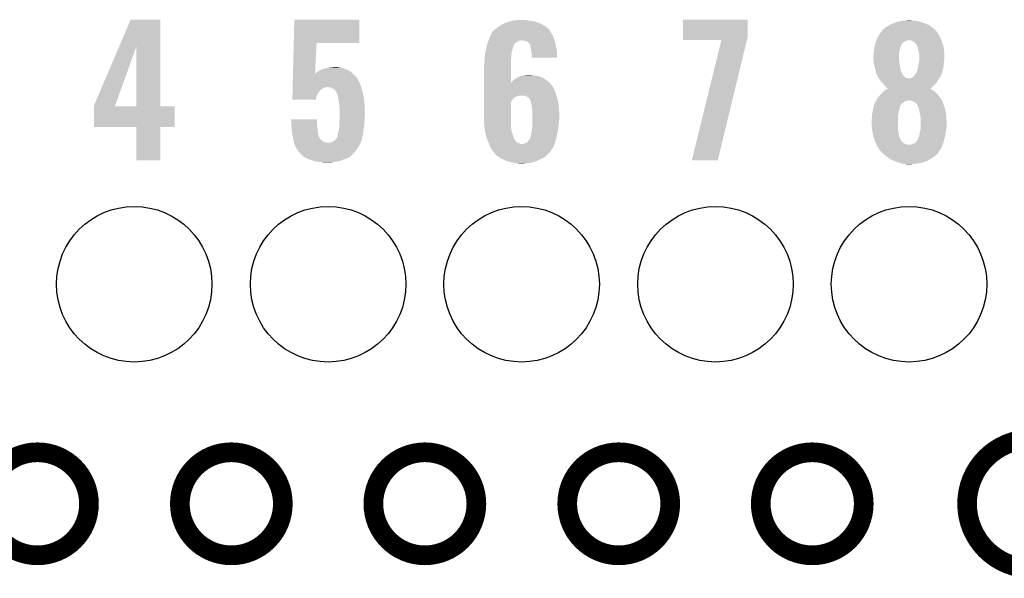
# Model space of a CAD drawing. Extents: x -1.3 to 24.2, y -3.9 to 39.2.
# Tile 45 of 53: x 9.8 to 17.4, y 24.3 to 28.6. Entities that reach past the tile are written whole.
import ezdxf

# ---------------------------------------------------------------- set-up
doc = ezdxf.new("R2010")
doc.units = 0
doc.layers.get('0').update_dxf_attribs({"linetype": 'CONTINUOUS'})
for name, color, linetype in [('SMART_DOF_6_CLICK_V100_GKO', 5, 'CONTINUOUS'), ('SMART_DOF_6_CLICK_V100_GTO', 14, 'CONTINUOUS'), ('SMART_DOF_6_CLICK_V100_GTS', 12, 'CONTINUOUS')]:
    doc.layers.add(name, color=color, linetype=linetype)

# ---------------------------------------------------------------- blocks, each defined once
blk = doc.blocks.new('ROUND_38')
blk.add_circle((0, 0), 0.602)

msp = doc.modelspace()

# ---------------------------------------------------------------- linework, layer by layer
at = {"layer": 'SMART_DOF_6_CLICK_V100_GKO', "const_width": 0.1524}
msp.add_lwpolyline([(17.59204, 25.39492, 1), (17.59204, 24.39416)], format="xyb", dxfattribs=at)
for points in [[(9.49452, 24.89454, 1), (10.29208, 24.89454, 1)], [(10.99566, 24.89454, 1), (11.79322, 24.89454, 1)], [(12.49426, 24.89454, 1), (13.29182, 24.89454, 1)], [(13.9954, 24.89454, 1), (14.79296, 24.89454, 1)], [(15.494, 24.89454, 1), (16.29156, 24.89454, 1)]]:
    msp.add_lwpolyline(points, format="xyb", close=True, dxfattribs=at)
at = {"layer": 'SMART_DOF_6_CLICK_V100_GTO'}
for points in [[(10.524498, 28.4301), (10.614666, 28.641016), (10.845808, 28.4301), (10.8458, 28.641016)], [(10.614666, 28.641016), (10.614678, 28.64104), (10.8458, 28.641016), (10.614678, 28.64104)], [(11.877702, 28.4607), (11.882142, 28.641016), (12.385016, 28.4607), (12.38504, 28.641016)], [(11.882142, 28.641016), (11.882144, 28.64104), (12.38504, 28.641016), (11.882144, 28.64104)], [(13.467082, 28.590242), (13.471432, 28.59278), (13.82578, 28.590242), (13.822676, 28.59278)], [(13.471432, 28.59278), (13.497562, 28.60802), (13.822676, 28.59278), (13.79438, 28.60802)], [(13.497562, 28.60802), (13.503488, 28.61056), (13.79438, 28.60802), (13.789662, 28.61056)], [(13.503488, 28.61056), (13.51534, 28.61564), (13.789662, 28.61056), (13.776452, 28.61564)], [(13.51534, 28.61564), (13.535652, 28.623258), (13.776452, 28.61564), (13.756642, 28.623258)], [(13.535652, 28.623258), (13.535658, 28.62326), (13.756642, 28.623258), (13.756634, 28.62326)], [(13.535658, 28.62326), (13.56106, 28.63088), (13.756634, 28.62326), (13.72108, 28.63088)], [(13.56106, 28.63088), (13.583922, 28.63596), (13.72108, 28.63088), (13.68806, 28.63596)], [(13.583922, 28.63596), (13.611858, 28.6385), (13.68806, 28.63596), (13.66266, 28.6385)], [(14.892022, 28.506418), (14.892042, 28.641016), (15.3924, 28.506418), (15.3924, 28.641016)], [(14.892042, 28.641016), (14.892044, 28.64104), (15.3924, 28.641016), (14.892044, 28.64104)], [(16.471052, 28.5877), (16.492222, 28.6004), (16.8148, 28.5877), (16.79303, 28.6004)], [(16.492222, 28.6004), (16.503396, 28.60548), (16.79303, 28.6004), (16.784322, 28.60548)], [(16.503396, 28.60548), (16.52016, 28.6131), (16.784322, 28.60548), (16.762986, 28.6131)], [(16.52016, 28.6131), (16.534384, 28.61818), (16.762986, 28.6131), (16.74876, 28.61818)], [(16.534384, 28.61818), (16.555722, 28.6258), (16.74876, 28.61818), (16.725898, 28.6258)], [(16.555722, 28.6258), (16.569256, 28.628338), (16.725898, 28.6258), (16.718282, 28.628338)], [(16.569256, 28.628338), (16.59636, 28.63342), (16.718282, 28.628338), (16.687802, 28.63342)], [(16.59636, 28.63342), (16.64458, 28.635958), (16.664944, 28.63342), (16.657322, 28.635958)], [(16.64458, 28.635958), (16.644618, 28.63596), (16.657322, 28.635958), (16.644618, 28.63596)], [(13.39342, 28.50134), (13.40231, 28.519122), (13.889568, 28.50134), (13.88364, 28.519122)], [(13.40231, 28.519122), (13.412468, 28.53944), (13.88364, 28.519122), (13.87094, 28.53944)], [(13.412468, 28.53944), (13.41374, 28.541984), (13.87094, 28.53944), (13.869488, 28.541984)], [(13.41374, 28.541984), (13.413746, 28.544526), (13.869488, 28.541984), (13.868034, 28.544526)], [(13.413746, 28.544526), (13.426438, 28.557218), (13.868034, 28.544526), (13.860782, 28.557218)], [(13.426438, 28.557218), (13.42644, 28.55722), (13.860782, 28.557218), (13.860782, 28.55722)], [(13.42644, 28.55722), (13.438288, 28.567378), (13.860782, 28.55722), (13.85316, 28.567378)], [(13.438288, 28.567378), (13.441256, 28.569922), (13.85316, 28.567378), (13.850618, 28.569922)], [(13.441256, 28.569922), (13.444218, 28.57246), (13.850618, 28.569922), (13.847516, 28.57246)], [(13.444218, 28.57246), (13.467082, 28.590242), (13.847516, 28.57246), (13.82578, 28.590242)], [(16.40195, 28.50896), (16.416018, 28.531818), (16.88084, 28.50896), (16.868144, 28.531818)], [(16.416018, 28.53182), (16.429352, 28.5496), (16.868142, 28.53182), (16.85544, 28.5496)], [(16.416018, 28.531818), (16.416018, 28.53182), (16.868144, 28.531818), (16.868142, 28.53182)], [(16.429352, 28.5496), (16.43507, 28.557222), (16.85544, 28.5496), (16.847822, 28.557222)], [(16.43507, 28.557222), (16.438874, 28.562296), (16.847822, 28.557222), (16.845282, 28.562296)], [(16.438874, 28.562296), (16.43888, 28.562302), (16.845282, 28.562296), (16.845276, 28.562302)], [(16.43888, 28.562302), (16.441424, 28.567378), (16.845276, 28.562302), (16.839186, 28.567378)], [(16.441424, 28.567378), (16.45158, 28.575), (16.839186, 28.567378), (16.83004, 28.575)], [(16.45158, 28.575), (16.466818, 28.58516), (16.83004, 28.575), (16.817848, 28.58516)], [(16.466818, 28.58516), (16.471052, 28.5877), (16.817848, 28.58516), (16.8148, 28.5877)], [(11.871884, 28.224486), (11.8777, 28.460678), (12.042166, 28.224486), (12.054838, 28.460678)], [(11.8777, 28.460678), (11.877702, 28.4607), (12.054838, 28.460678), (12.385016, 28.4607)], [(13.37183, 28.4353), (13.37818, 28.45816), (13.57884, 28.4353), (13.590274, 28.45816)], [(13.37818, 28.45816), (13.379074, 28.460694), (13.590274, 28.45816), (13.591542, 28.460694)], [(13.379074, 28.460694), (13.382662, 28.47086), (13.591542, 28.460694), (13.609322, 28.47086)], [(13.382662, 28.47086), (13.38535, 28.478478), (13.609322, 28.47086), (13.624558, 28.478478)], [(13.38535, 28.478478), (13.386248, 28.48102), (13.624558, 28.478478), (13.637258, 28.48102)], [(13.386248, 28.48102), (13.388936, 28.48864), (13.896146, 28.48102), (13.8938, 28.48864)], [(13.388936, 28.48864), (13.39342, 28.50134), (13.8938, 28.48864), (13.889568, 28.50134)], [(13.66266, 28.47848), (13.644878, 28.48102), (13.896928, 28.47848), (13.896146, 28.48102)], [(13.675358, 28.47594), (13.66266, 28.47848), (13.897708, 28.47594), (13.896928, 28.47848)], [(13.685518, 28.47086), (13.675358, 28.47594), (13.899272, 28.47086), (13.897708, 28.47594)], [(13.700756, 28.460698), (13.685518, 28.47086), (13.902398, 28.460698), (13.899272, 28.47086)], [(13.703298, 28.455624), (13.700756, 28.460698), (13.90396, 28.455624), (13.902398, 28.460698)], [(13.703302, 28.45562), (13.703298, 28.455624), (13.90396, 28.45562), (13.90396, 28.455624)], [(13.705834, 28.453086), (13.703302, 28.45562), (13.904558, 28.453086), (13.90396, 28.45562)], [(13.70584, 28.450544), (13.705834, 28.453086), (13.905156, 28.450544), (13.904558, 28.453086)], [(13.710918, 28.437842), (13.70584, 28.450544), (13.908144, 28.437842), (13.905156, 28.450544)], [(14.89202, 28.483584), (14.892022, 28.506418), (15.386858, 28.483584), (15.3924, 28.506418)], [(15.18917, 28.48356), (14.89202, 28.483584), (15.386852, 28.48356), (15.386858, 28.483584)], [(14.960606, 27.553948), (15.18917, 28.48356), (15.161246, 27.553948), (15.386852, 28.48356)], [(16.37538, 28.43022), (16.377726, 28.440384), (16.57604, 28.43022), (16.58112, 28.440384)], [(16.377726, 28.440384), (16.378898, 28.445464), (16.58112, 28.440384), (16.581124, 28.445464)], [(16.378898, 28.445464), (16.381828, 28.45816), (16.581124, 28.445464), (16.59128, 28.45816)], [(16.381828, 28.45816), (16.383002, 28.46324), (16.59128, 28.45816), (16.59636, 28.46324)], [(16.383002, 28.46324), (16.384816, 28.468322), (16.59636, 28.46324), (16.601444, 28.468322)], [(16.384816, 28.468322), (16.38663, 28.473402), (16.601444, 28.468322), (16.611602, 28.473402)], [(16.38663, 28.473402), (16.388444, 28.478482), (16.611602, 28.473402), (16.619222, 28.478482)], [(16.388444, 28.478482), (16.38935, 28.48102), (16.619222, 28.478482), (16.629382, 28.48102)], [(16.38935, 28.48102), (16.3957, 28.498802), (16.89354, 28.48102), (16.885458, 28.498802)], [(16.3957, 28.498802), (16.40195, 28.50896), (16.885458, 28.498802), (16.88084, 28.50896)], [(16.657324, 28.481018), (16.64462, 28.48102), (16.89354, 28.481018), (16.89354, 28.48102)], [(16.670022, 28.475938), (16.657324, 28.481018), (16.895234, 28.475938), (16.89354, 28.481018)], [(16.685262, 28.465778), (16.670022, 28.475938), (16.89862, 28.465778), (16.895234, 28.475938)], [(16.69542, 28.45308), (16.685262, 28.465778), (16.902854, 28.45308), (16.89862, 28.465778)], [(16.7005, 28.447994), (16.69542, 28.45308), (16.904548, 28.447994), (16.902854, 28.45308)], [(16.700502, 28.445456), (16.7005, 28.447994), (16.905394, 28.445456), (16.904548, 28.447994)], [(16.702026, 28.442918), (16.700502, 28.445456), (16.90624, 28.442918), (16.905394, 28.445456)], [(16.70812, 28.432758), (16.702026, 28.442918), (16.908274, 28.432758), (16.90624, 28.442918)], [(10.330182, 27.975564), (10.524498, 28.4301), (10.494564, 27.975564), (10.657802, 28.4301)], [(10.657818, 27.97048), (10.657802, 28.4301), (10.845824, 27.97048), (10.845808, 28.4301)], [(13.357224, 28.3591), (13.35786, 28.369262), (13.5636, 28.3591), (13.5636, 28.369262)], [(13.35786, 28.369262), (13.358754, 28.374338), (13.5636, 28.369262), (13.5636, 28.374338)], [(13.358754, 28.374338), (13.360548, 28.384498), (13.5636, 28.374338), (13.56614, 28.384498)], [(13.360548, 28.384498), (13.36234, 28.394656), (13.56614, 28.384498), (13.56614, 28.394656)], [(13.36234, 28.394656), (13.36503, 28.4099), (13.56614, 28.394656), (13.571218, 28.4099)], [(13.36503, 28.4099), (13.36548, 28.41244), (13.571218, 28.4099), (13.571726, 28.41244)], [(13.36548, 28.41244), (13.3683, 28.422598), (13.571726, 28.41244), (13.57376, 28.422598)], [(13.3683, 28.422598), (13.37183, 28.4353), (13.57376, 28.422598), (13.57884, 28.4353)], [(13.71346, 28.4226), (13.710918, 28.437842), (13.91173, 28.4226), (13.908144, 28.437842)], [(13.714912, 28.41244), (13.71346, 28.4226), (13.91412, 28.41244), (13.91173, 28.4226)], [(13.71854, 28.38704), (13.714912, 28.41244), (13.915458, 28.38704), (13.91412, 28.41244)], [(13.72108, 28.371802), (13.71854, 28.38704), (13.91626, 28.371802), (13.915458, 28.38704)], [(13.72108, 28.364182), (13.72108, 28.371802), (13.91666, 28.364182), (13.91626, 28.371802)], [(13.72108, 28.346424), (13.72108, 28.364182), (13.916636, 28.346424), (13.91666, 28.364182)], [(16.36522, 28.366722), (16.367124, 28.374338), (16.56334, 28.366722), (16.56334, 28.374338)], [(16.36522, 28.354018), (16.36522, 28.366722), (16.56334, 28.354018), (16.56334, 28.366722)], [(16.367124, 28.374338), (16.36776, 28.376882), (16.56334, 28.374338), (16.563702, 28.376882)], [(16.36776, 28.376882), (16.369452, 28.39212), (16.563702, 28.376882), (16.56588, 28.39212)], [(16.369452, 28.39212), (16.3703, 28.39974), (16.56588, 28.39212), (16.56715, 28.39974)], [(16.3703, 28.39974), (16.37157, 28.407362), (16.56715, 28.39974), (16.568422, 28.407362)], [(16.37157, 28.407362), (16.37538, 28.43022), (16.568422, 28.407362), (16.57604, 28.43022)], [(16.71066, 28.41752), (16.70812, 28.432758), (16.91132, 28.41752), (16.908274, 28.432758)], [(16.713836, 28.40482), (16.71066, 28.41752), (16.91386, 28.40482), (16.91132, 28.41752)], [(16.71828, 28.38704), (16.713836, 28.40482), (16.914796, 28.38704), (16.91386, 28.40482)], [(16.72082, 28.374338), (16.71828, 28.38704), (16.915466, 28.374338), (16.914796, 28.38704)], [(16.72082, 28.356562), (16.72082, 28.374338), (16.9164, 28.356562), (16.915466, 28.374338)], [(13.35024, 28.282902), (13.35278, 28.295602), (13.561074, 28.282902), (13.561072, 28.295602)], [(13.35278, 28.31084), (13.35532, 28.32862), (13.561068, 28.31084), (13.561064, 28.32862)], [(13.35278, 28.295602), (13.35278, 28.31084), (13.561072, 28.295602), (13.561068, 28.31084)], [(13.35532, 28.32862), (13.356112, 28.341318), (13.561064, 28.32862), (13.56106, 28.341318)], [(13.356112, 28.341318), (13.357224, 28.3591), (13.56106, 28.341318), (13.5636, 28.3591)], [(13.916636, 28.3464), (13.72108, 28.346424), (13.916636, 28.3464), (13.916636, 28.346424)], [(16.366394, 28.338782), (16.36522, 28.354018), (16.56334, 28.338782), (16.56334, 28.354018)], [(16.367174, 28.32862), (16.366394, 28.338782), (16.56588, 28.32862), (16.56334, 28.338782)], [(16.36776, 28.321), (16.367174, 28.32862), (16.566574, 28.321), (16.56588, 28.32862)], [(16.369608, 28.300678), (16.36776, 28.321), (16.56842, 28.300678), (16.566574, 28.321)], [(16.3703, 28.293062), (16.369608, 28.300678), (16.56969, 28.293062), (16.56842, 28.300678)], [(16.377158, 28.2702), (16.3703, 28.293062), (16.5735, 28.2702), (16.56969, 28.293062)], [(16.713764, 28.280356), (16.71574, 28.29814), (16.91132, 28.280356), (16.91132, 28.29814)], [(16.71574, 28.29814), (16.716754, 28.303218), (16.91132, 28.29814), (16.91132, 28.303218)], [(16.716754, 28.303218), (16.72082, 28.323538), (16.91132, 28.303218), (16.913576, 28.323538)], [(16.72082, 28.341318), (16.72082, 28.356562), (16.9164, 28.341318), (16.9164, 28.356562)], [(16.72082, 28.326082), (16.72082, 28.341318), (16.91386, 28.326082), (16.9164, 28.341318)], [(16.72082, 28.323538), (16.72082, 28.326082), (16.913576, 28.323538), (16.91386, 28.326082)], [(11.871258, 28.19908), (11.871884, 28.22448), (12.35964, 28.19908), (12.33424, 28.22448)], [(11.871884, 28.22448), (11.871884, 28.224486), (12.042166, 28.22448), (12.044686, 28.224486)], [(12.042166, 28.22448), (12.042166, 28.224486), (12.33424, 28.22448), (12.334234, 28.224486)], [(12.044686, 28.224486), (12.054844, 28.234642), (12.334234, 28.224486), (12.324078, 28.234642)], [(12.054844, 28.234642), (12.059912, 28.237178), (12.324078, 28.234642), (12.321542, 28.237178)], [(12.059912, 28.237178), (12.064998, 28.239722), (12.321542, 28.237178), (12.317304, 28.239722)], [(12.064998, 28.239722), (12.07516, 28.24734), (12.317304, 28.239722), (12.304608, 28.24734)], [(12.07516, 28.24734), (12.0904, 28.25242), (12.304608, 28.24734), (12.296142, 28.25242)], [(12.0904, 28.25242), (12.105642, 28.26004), (12.296142, 28.25242), (12.27519, 28.26004)], [(12.105642, 28.26004), (12.113264, 28.26258), (12.27519, 28.26004), (12.268206, 28.26258)], [(12.113264, 28.26258), (12.120884, 28.262582), (12.268206, 28.26258), (12.2682, 28.262582)], [(12.120884, 28.262582), (12.133582, 28.26766), (12.2682, 28.262582), (12.251272, 28.26766)], [(12.133582, 28.26766), (12.14882, 28.2702), (12.251272, 28.26766), (12.242802, 28.2702)], [(12.14882, 28.2702), (12.1666, 28.27274), (12.242802, 28.2702), (12.222482, 28.27274)], [(12.1666, 28.27274), (12.204668, 28.275278), (12.222482, 28.27274), (12.214862, 28.275278)], [(12.204668, 28.275278), (12.204698, 28.27528), (12.214862, 28.275278), (12.204698, 28.27528)], [(13.35024, 28.153398), (13.35024, 28.282902), (13.561102, 28.153398), (13.561074, 28.282902)], [(13.655038, 28.20924), (13.670278, 28.21178), (13.743938, 28.20924), (13.723622, 28.21178)], [(13.670278, 28.21178), (13.703298, 28.21432), (13.723622, 28.21178), (13.713462, 28.21432)], [(16.37792, 28.267658), (16.377158, 28.2702), (16.574136, 28.267658), (16.5735, 28.2702)], [(16.384906, 28.239724), (16.37792, 28.267658), (16.581118, 28.239724), (16.574136, 28.267658)], [(16.38808, 28.227022), (16.384906, 28.239724), (16.588046, 28.227022), (16.581118, 28.239724)], [(16.39316, 28.21432), (16.38808, 28.227022), (16.594974, 28.21432), (16.588046, 28.227022)], [(16.394008, 28.211782), (16.39316, 28.21432), (16.596358, 28.211782), (16.594974, 28.21432)], [(16.3957, 28.206704), (16.394008, 28.211782), (16.601436, 28.206704), (16.596358, 28.211782)], [(16.682716, 28.206698), (16.687802, 28.21432), (16.887332, 28.206698), (16.891566, 28.21432)], [(16.687802, 28.21432), (16.695418, 28.227016), (16.891566, 28.21432), (16.898618, 28.227016)], [(16.695418, 28.227016), (16.70304, 28.239718), (16.898618, 28.227016), (16.900928, 28.239718)], [(16.70304, 28.239718), (16.708118, 28.25496), (16.900928, 28.239718), (16.9037, 28.25496)], [(16.708118, 28.25496), (16.70812, 28.254962), (16.9037, 28.25496), (16.9037, 28.254962)], [(16.70812, 28.254962), (16.7132, 28.27528), (16.9037, 28.254962), (16.909796, 28.27528)], [(16.7132, 28.27528), (16.713764, 28.280356), (16.909796, 28.27528), (16.91132, 28.280356)], [(11.869318, 28.12034), (11.870006, 28.148278), (12.399434, 28.12034), (12.39012, 28.148278)], [(11.870006, 28.148278), (11.870444, 28.16606), (12.39012, 28.148278), (12.37996, 28.16606)], [(11.870444, 28.16606), (11.870758, 28.178756), (12.37996, 28.16606), (12.372342, 28.178756)], [(11.870758, 28.178756), (11.870882, 28.183836), (12.372342, 28.178756), (12.37234, 28.183836)], [(11.870882, 28.183836), (11.871258, 28.19908), (12.37234, 28.183836), (12.35964, 28.19908)], [(13.35024, 28.130496), (13.35024, 28.153398), (13.878562, 28.130496), (13.857952, 28.153398)], [(13.561102, 28.153398), (13.5636, 28.1559), (13.857952, 28.153398), (13.8557, 28.1559)], [(13.5636, 28.1559), (13.563602, 28.155902), (13.8557, 28.1559), (13.855698, 28.155902)], [(13.563602, 28.155902), (13.573762, 28.168602), (13.855698, 28.155902), (13.840174, 28.168602)], [(13.573762, 28.168602), (13.58595, 28.17876), (13.840174, 28.168602), (13.827756, 28.17876)], [(13.58595, 28.17876), (13.589002, 28.181302), (13.827756, 28.17876), (13.823098, 28.181302)], [(13.589002, 28.181302), (13.610168, 28.194), (13.823098, 28.181302), (13.799822, 28.194)], [(13.610168, 28.194), (13.614402, 28.19654), (13.799822, 28.194), (13.792836, 28.19654)], [(13.614402, 28.19654), (13.616944, 28.196542), (13.792836, 28.19654), (13.79283, 28.196542)], [(13.616944, 28.196542), (13.622022, 28.199082), (13.79283, 28.196542), (13.785844, 28.199082)], [(13.622022, 28.199082), (13.629634, 28.204158), (13.785844, 28.199082), (13.77188, 28.204158)], [(13.629634, 28.204158), (13.62964, 28.204162), (13.77188, 28.204158), (13.77186, 28.204162)], [(13.62964, 28.204162), (13.6398, 28.2067), (13.77186, 28.204162), (13.757904, 28.2067)], [(13.6398, 28.2067), (13.655038, 28.20924), (13.757904, 28.2067), (13.743938, 28.20924)], [(16.398238, 28.204162), (16.3957, 28.206704), (16.603978, 28.204162), (16.601436, 28.206704)], [(16.406176, 28.191464), (16.398238, 28.204162), (16.616676, 28.191464), (16.603978, 28.204162)], [(16.407766, 28.18892), (16.406176, 28.191464), (16.62938, 28.18892), (16.616676, 28.191464)], [(16.409354, 28.18638), (16.407766, 28.18892), (16.644618, 28.18638), (16.62938, 28.18892)], [(16.410942, 28.183838), (16.409354, 28.18638), (16.87322, 28.183838), (16.875126, 28.18638)], [(16.420468, 28.168598), (16.410942, 28.183838), (16.865598, 28.168598), (16.87322, 28.183838)], [(16.42364, 28.163522), (16.420468, 28.168598), (16.862214, 28.163522), (16.865598, 28.168598)], [(16.433804, 28.153358), (16.42364, 28.163522), (16.855438, 28.153358), (16.862214, 28.163522)], [(16.438882, 28.148278), (16.433804, 28.153358), (16.850358, 28.148278), (16.855438, 28.153358)], [(16.45158, 28.13304), (16.438882, 28.148278), (16.83512, 28.13304), (16.850358, 28.148278)], [(16.647158, 28.18638), (16.657318, 28.188918), (16.875126, 28.18638), (16.877028, 28.188918)], [(16.657318, 28.188918), (16.667476, 28.193998), (16.877028, 28.188918), (16.880838, 28.193998)], [(16.667476, 28.193998), (16.667478, 28.194), (16.880838, 28.193998), (16.88084, 28.194)], [(16.667478, 28.194), (16.676614, 28.201614), (16.88084, 28.194), (16.885916, 28.201614)], [(16.676614, 28.201614), (16.679662, 28.204154), (16.885916, 28.201614), (16.88592, 28.204154)], [(16.679662, 28.204154), (16.682716, 28.206698), (16.88592, 28.204154), (16.887332, 28.206698)], [(11.867692, 28.0543), (11.868318, 28.079698), (12.05484, 28.0543), (12.070078, 28.079698)], [(11.868318, 28.079698), (11.868756, 28.097478), (12.070078, 28.079698), (12.085318, 28.097478)], [(11.868756, 28.097478), (11.869006, 28.107638), (12.085318, 28.097478), (12.100558, 28.107638)], [(11.869006, 28.107638), (11.869194, 28.115258), (12.100558, 28.107638), (12.115798, 28.115258)], [(11.869194, 28.115258), (11.869256, 28.1178), (12.115798, 28.115258), (12.128498, 28.1178)], [(11.869256, 28.1178), (11.869318, 28.120338), (12.128498, 28.1178), (12.136118, 28.120338)], [(11.869318, 28.120338), (11.869318, 28.12034), (12.136118, 28.120338), (12.138658, 28.12034)], [(12.156436, 28.1178), (12.138658, 28.12034), (12.40028, 28.1178), (12.399434, 28.12034)], [(12.17422, 28.11018), (12.156436, 28.1178), (12.402626, 28.11018), (12.40028, 28.1178)], [(12.186922, 28.1051), (12.17422, 28.11018), (12.404188, 28.1051), (12.402626, 28.11018)], [(12.197076, 28.097482), (12.186922, 28.1051), (12.406532, 28.097482), (12.404188, 28.1051)], [(12.2047, 28.08478), (12.197076, 28.097482), (12.41044, 28.08478), (12.406532, 28.097482)], [(12.2047, 28.084778), (12.2047, 28.08478), (12.410442, 28.084778), (12.41044, 28.08478)], [(12.20724, 28.079702), (12.2047, 28.084778), (12.41157, 28.079702), (12.410442, 28.084778)], [(12.212318, 28.072084), (12.20724, 28.079702), (12.413262, 28.072084), (12.41157, 28.079702)], [(12.219938, 28.049222), (12.212318, 28.072084), (12.418342, 28.049222), (12.413262, 28.072084)], [(13.35024, 28.125422), (13.35024, 28.130496), (13.881102, 28.125422), (13.878562, 28.130496)], [(13.35024, 28.115262), (13.35024, 28.125422), (13.88872, 28.115262), (13.881102, 28.125422)], [(13.35024, 28.09494), (13.35024, 28.115262), (13.89634, 28.09494), (13.88872, 28.115262)], [(13.35024, 28.069542), (13.35024, 28.09494), (13.9065, 28.069542), (13.89634, 28.09494)], [(13.35024, 28.0543), (13.35024, 28.069542), (13.91158, 28.0543), (13.9065, 28.069542)], [(16.4084, 28.04922), (16.428718, 28.069538), (16.87322, 28.04922), (16.857982, 28.069538)], [(16.428718, 28.069538), (16.45412, 28.09494), (16.857982, 28.069538), (16.827496, 28.09494)], [(16.461738, 28.12288), (16.45158, 28.13304), (16.82496, 28.12288), (16.83512, 28.13304)], [(16.45412, 28.09494), (16.454124, 28.094942), (16.827496, 28.09494), (16.827494, 28.094942)], [(16.454124, 28.094942), (16.46425, 28.10002), (16.827494, 28.094942), (16.817342, 28.10002)], [(16.46936, 28.112724), (16.461738, 28.12288), (16.813136, 28.112724), (16.82496, 28.12288)], [(16.46425, 28.10002), (16.474382, 28.1051), (16.817342, 28.10002), (16.80972, 28.1051)], [(16.476976, 28.11018), (16.46936, 28.112724), (16.810176, 28.11018), (16.813136, 28.112724)], [(16.474382, 28.1051), (16.479408, 28.10762), (16.80972, 28.1051), (16.807196, 28.10762)], [(16.479496, 28.107664), (16.476976, 28.11018), (16.807246, 28.107664), (16.810176, 28.11018)], [(16.479408, 28.10762), (16.479496, 28.107664), (16.807196, 28.10762), (16.807246, 28.107664)], [(11.86688, 28.021304), (11.867316, 28.039058), (12.047206, 28.021304), (12.0523, 28.039058)], [(12.0472, 28.02128), (11.86688, 28.021304), (12.0472, 28.02128), (12.047206, 28.021304)], [(11.867316, 28.039058), (11.867692, 28.0543), (12.0523, 28.039058), (12.05484, 28.0543)], [(12.22107, 28.039058), (12.219938, 28.049222), (12.4206, 28.039058), (12.418342, 28.049222)], [(12.22248, 28.026362), (12.22107, 28.039058), (12.42187, 28.026362), (12.4206, 28.039058)], [(12.22756, 28.0035), (12.22248, 28.026362), (12.424156, 28.0035), (12.42187, 28.026362)], [(12.229084, 27.98826), (12.22756, 28.0035), (12.42568, 27.98826), (12.424156, 28.0035)], [(12.2301, 27.9781), (12.229084, 27.98826), (12.426142, 27.9781), (12.42568, 27.98826)], [(13.35024, 28.04922), (13.35024, 28.0543), (13.61186, 28.04922), (13.627104, 28.0543)], [(13.35024, 28.0416), (13.35024, 28.04922), (13.59154, 28.0416), (13.61186, 28.04922)], [(13.35024, 28.039062), (13.35024, 28.0416), (13.586468, 28.039062), (13.59154, 28.0416)], [(13.35024, 28.028902), (13.35024, 28.039062), (13.57884, 28.028902), (13.586468, 28.039062)], [(13.35024, 28.01874), (13.35024, 28.028902), (13.568682, 28.01874), (13.57884, 28.028902)], [(13.35024, 28.003504), (13.35024, 28.01874), (13.561062, 28.003504), (13.568682, 28.01874)], [(13.35024, 27.87904), (13.35024, 28.003504), (13.56106, 27.87904), (13.561062, 28.003504)], [(13.667742, 28.051758), (13.657578, 28.0543), (13.912428, 28.051758), (13.91158, 28.0543)], [(13.68552, 28.044138), (13.667742, 28.051758), (13.914966, 28.044138), (13.912428, 28.051758)], [(13.692296, 28.03906), (13.68552, 28.044138), (13.916658, 28.03906), (13.914966, 28.044138)], [(13.695684, 28.03652), (13.692296, 28.03906), (13.917294, 28.03652), (13.916658, 28.03906)], [(13.700758, 28.033966), (13.695684, 28.03652), (13.917932, 28.033966), (13.917294, 28.03652)], [(13.700762, 28.031436), (13.700758, 28.033966), (13.918566, 28.031436), (13.917932, 28.033966)], [(13.710922, 28.013656), (13.700762, 28.031436), (13.92301, 28.013656), (13.918566, 28.031436)], [(13.71431, 27.998418), (13.710922, 28.013656), (13.92682, 27.998418), (13.92301, 28.013656)], [(13.716002, 27.9908), (13.71431, 27.998418), (13.927668, 27.9908), (13.92682, 27.998418)], [(13.71854, 27.98318), (13.716002, 27.9908), (13.928514, 27.98318), (13.927668, 27.9908)], [(13.72108, 27.978096), (13.71854, 27.98318), (13.92908, 27.978096), (13.928514, 27.98318)], [(16.368684, 27.967944), (16.37284, 27.983182), (16.570962, 27.967944), (16.57967, 27.983182)], [(16.37284, 27.983182), (16.373854, 27.98572), (16.57967, 27.983182), (16.581122, 27.98572)], [(16.373854, 27.98572), (16.377922, 27.995882), (16.581122, 27.98572), (16.591282, 27.995882)], [(16.377922, 27.995882), (16.38097, 28.0035), (16.591282, 27.995882), (16.60398, 28.0035)], [(16.38097, 28.0035), (16.383004, 28.008578), (16.60398, 28.0035), (16.61075, 28.008578)], [(16.383004, 28.008578), (16.38554, 28.01112), (16.61075, 28.008578), (16.614138, 28.01112)], [(16.38554, 28.011122), (16.387234, 28.013662), (16.614142, 28.011122), (16.62684, 28.013662)], [(16.38554, 28.01112), (16.38554, 28.011122), (16.614138, 28.01112), (16.614142, 28.011122)], [(16.387234, 28.013662), (16.388926, 28.0162), (16.62684, 28.013662), (16.634464, 28.0162)], [(16.388926, 28.0162), (16.39062, 28.018738), (16.896082, 28.0162), (16.894814, 28.018738)], [(16.39062, 28.018738), (16.395698, 28.031436), (16.894814, 28.018738), (16.888462, 28.031436)], [(16.395698, 28.031436), (16.395702, 28.031442), (16.888462, 28.031436), (16.888458, 28.031442)], [(16.395702, 28.031442), (16.405862, 28.046682), (16.888458, 28.031442), (16.875396, 28.046682)], [(16.405862, 28.046682), (16.4084, 28.04922), (16.875396, 28.046682), (16.87322, 28.04922)], [(16.659862, 28.013658), (16.644618, 28.0162), (16.897354, 28.013658), (16.896082, 28.0162)], [(16.675102, 28.00858), (16.659862, 28.013658), (16.899894, 28.00858), (16.897354, 28.013658)], [(16.679332, 28.006042), (16.675102, 28.00858), (16.901162, 28.006042), (16.899894, 28.00858)], [(16.683578, 28.003494), (16.679332, 28.006042), (16.903702, 28.003494), (16.901162, 28.006042)], [(16.6878, 28.00096), (16.683578, 28.003494), (16.904336, 28.00096), (16.903702, 28.003494)], [(16.697958, 27.993342), (16.6878, 28.00096), (16.90624, 27.993342), (16.904336, 28.00096)], [(16.697962, 27.993338), (16.697958, 27.993342), (16.906242, 27.993338), (16.90624, 27.993342)], [(16.70558, 27.983178), (16.697962, 27.993338), (16.909628, 27.983178), (16.906242, 27.993338)], [(16.707276, 27.978102), (16.70558, 27.983178), (16.91132, 27.978102), (16.909628, 27.983178)], [(10.33018, 27.970508), (10.330182, 27.975564), (10.49275, 27.970508), (10.494564, 27.975564)], [(10.33018, 27.97048), (10.33018, 27.970508), (10.657818, 27.97048), (10.49275, 27.970508)], [(10.33018, 27.970456), (10.33018, 27.97048), (10.95502, 27.970456), (10.845824, 27.97048)], [(10.33018, 27.810484), (10.33018, 27.970456), (10.954996, 27.810484), (10.95502, 27.970456)], [(12.23264, 27.95778), (12.2301, 27.9781), (12.427066, 27.95778), (12.426142, 27.9781)], [(12.23264, 27.93238), (12.23264, 27.95778), (12.42822, 27.93238), (12.427066, 27.95778)], [(12.23264, 27.90952), (12.23264, 27.93238), (12.42822, 27.90952), (12.42822, 27.93238)], [(12.23264, 27.886658), (12.23264, 27.90952), (12.42568, 27.886658), (12.42822, 27.90952)], [(13.72108, 27.970478), (13.72108, 27.978096), (13.929926, 27.970478), (13.92908, 27.978096)], [(13.72362, 27.955238), (13.72108, 27.970478), (13.931618, 27.955238), (13.929926, 27.970478)], [(13.72362, 27.9527), (13.72362, 27.955238), (13.9319, 27.9527), (13.931618, 27.955238)], [(13.72362, 27.94), (13.72362, 27.9527), (13.932536, 27.94), (13.9319, 27.9527)], [(13.72616, 27.904442), (13.72362, 27.94), (13.934314, 27.904442), (13.932536, 27.94)], [(16.35506, 27.904442), (16.357882, 27.91714), (16.557976, 27.904442), (16.5608, 27.91714)], [(16.357882, 27.91714), (16.36014, 27.9273), (16.5608, 27.91714), (16.562252, 27.9273)], [(16.36014, 27.9273), (16.361524, 27.934922), (16.562252, 27.9273), (16.563342, 27.934922)], [(16.361524, 27.934922), (16.363834, 27.947624), (16.563342, 27.934922), (16.56842, 27.947624)], [(16.363834, 27.947624), (16.36522, 27.95524), (16.56842, 27.947624), (16.56842, 27.95524)], [(16.36522, 27.95524), (16.366606, 27.960324), (16.56842, 27.95524), (16.568422, 27.960324)], [(16.366606, 27.960324), (16.36799, 27.965404), (16.568422, 27.960324), (16.57096, 27.965404)], [(16.36799, 27.965404), (16.368684, 27.967944), (16.57096, 27.965404), (16.570962, 27.967944)], [(16.708124, 27.975558), (16.707276, 27.978102), (16.912412, 27.975558), (16.91132, 27.978102)], [(16.7132, 27.970474), (16.708124, 27.975558), (16.91459, 27.970474), (16.912412, 27.975558)], [(16.713202, 27.967936), (16.7132, 27.970474), (16.915676, 27.967936), (16.91459, 27.970474)], [(16.71606, 27.960318), (16.713202, 27.967936), (16.91894, 27.960318), (16.915676, 27.967936)], [(16.72082, 27.947618), (16.71606, 27.960318), (16.921482, 27.947618), (16.91894, 27.960318)], [(16.722408, 27.93492), (16.72082, 27.947618), (16.92402, 27.93492), (16.921482, 27.947618)], [(16.72336, 27.9273), (16.722408, 27.93492), (16.925406, 27.9273), (16.92402, 27.93492)], [(16.72844, 27.90698), (16.72336, 27.9273), (16.9291, 27.90698), (16.925406, 27.9273)], [(16.72844, 27.906978), (16.72844, 27.90698), (16.929102, 27.906978), (16.9291, 27.90698)], [(16.73098, 27.88666), (16.72844, 27.906978), (16.930664, 27.88666), (16.929102, 27.906978)], [(11.856744, 27.868856), (11.856742, 27.868876), (12.05738, 27.868856), (11.856742, 27.868876)], [(11.858788, 27.83586), (11.856744, 27.868856), (12.05738, 27.83586), (12.05738, 27.868856)], [(11.85926, 27.82824), (11.858788, 27.83586), (12.058334, 27.82824), (12.05738, 27.83586)], [(12.2301, 27.84094), (12.231792, 27.85618), (12.424506, 27.84094), (12.42568, 27.85618)], [(12.2301, 27.82316), (12.2301, 27.84094), (12.42314, 27.82316), (12.424506, 27.84094)], [(12.231792, 27.85618), (12.23264, 27.863802), (12.42568, 27.85618), (12.42568, 27.863802)], [(12.23264, 27.863802), (12.23264, 27.886658), (12.42568, 27.863802), (12.42568, 27.886658)], [(13.35278, 27.82316), (13.35024, 27.87904), (13.56106, 27.82316), (13.56106, 27.87904)], [(13.72362, 27.8003), (13.72616, 27.83078), (13.92682, 27.8003), (13.928852, 27.83078)], [(13.72616, 27.9019), (13.72616, 27.904442), (13.93444, 27.9019), (13.934314, 27.904442)], [(13.72616, 27.871418), (13.72616, 27.9019), (13.93444, 27.871418), (13.93444, 27.9019)], [(13.72616, 27.85618), (13.72616, 27.871418), (13.9319, 27.85618), (13.93444, 27.871418)], [(13.72616, 27.8384), (13.72616, 27.85618), (13.92936, 27.8384), (13.9319, 27.85618)], [(13.72616, 27.83078), (13.72616, 27.8384), (13.928852, 27.83078), (13.92936, 27.8384)], [(16.35252, 27.8638), (16.35506, 27.881582), (16.55572, 27.8638), (16.55572, 27.881582)], [(16.35252, 27.84856), (16.35252, 27.8638), (16.55572, 27.84856), (16.55572, 27.8638)], [(16.35483, 27.797762), (16.35252, 27.84856), (16.55572, 27.797762), (16.55572, 27.84856)], [(16.35506, 27.894282), (16.35506, 27.904442), (16.55572, 27.894282), (16.557976, 27.904442)], [(16.35506, 27.881582), (16.35506, 27.894282), (16.55572, 27.881582), (16.55572, 27.894282)], [(16.73352, 27.868878), (16.73098, 27.88666), (16.932032, 27.868878), (16.930664, 27.88666)], [(16.73352, 27.840942), (16.73352, 27.868878), (16.93418, 27.840942), (16.932032, 27.868878)], [(16.73352, 27.81554), (16.73352, 27.840942), (16.93418, 27.81554), (16.93418, 27.840942)], [(10.657816, 27.81046), (10.33018, 27.810484), (10.954996, 27.81046), (10.954996, 27.810484)], [(10.657818, 27.810436), (10.657816, 27.81046), (10.8458, 27.810436), (10.954996, 27.81046)], [(10.65784, 27.553944), (10.657818, 27.810436), (10.845776, 27.553944), (10.8458, 27.810436)], [(11.860168, 27.81554), (11.85926, 27.82824), (12.05992, 27.81554), (12.058334, 27.82824)], [(11.8618, 27.79268), (11.860168, 27.81554), (12.06246, 27.79268), (12.05992, 27.81554)], [(11.863706, 27.76982), (11.8618, 27.79268), (12.065, 27.76982), (12.06246, 27.79268)], [(11.86434, 27.7622), (11.863706, 27.76982), (12.065954, 27.7622), (12.065, 27.76982)], [(11.866882, 27.749496), (11.86434, 27.7622), (12.067542, 27.749496), (12.065954, 27.7622)], [(12.21881, 27.752042), (12.21994, 27.75712), (12.41298, 27.752042), (12.413704, 27.75712)], [(12.21994, 27.75712), (12.22756, 27.787602), (12.413704, 27.75712), (12.41806, 27.787602)], [(12.22756, 27.795222), (12.2301, 27.805382), (12.419148, 27.795222), (12.4206, 27.805382)], [(12.22756, 27.787602), (12.22756, 27.795222), (12.41806, 27.787602), (12.419148, 27.795222)], [(12.2301, 27.805382), (12.2301, 27.82316), (12.4206, 27.805382), (12.42314, 27.82316)], [(13.354596, 27.810458), (13.35278, 27.82316), (13.56106, 27.810458), (13.56106, 27.82316)], [(13.358224, 27.785062), (13.354596, 27.810458), (13.5636, 27.785062), (13.56106, 27.810458)], [(13.3604, 27.76982), (13.358224, 27.785062), (13.567758, 27.76982), (13.5636, 27.785062)], [(13.36339, 27.75712), (13.3604, 27.76982), (13.571222, 27.75712), (13.567758, 27.76982)], [(13.37056, 27.726642), (13.36339, 27.75712), (13.58138, 27.726642), (13.571222, 27.75712)], [(13.71346, 27.74188), (13.716, 27.75712), (13.913836, 27.74188), (13.917222, 27.75712)], [(13.716, 27.75712), (13.72108, 27.77744), (13.917222, 27.75712), (13.921738, 27.77744)], [(13.72108, 27.77744), (13.723618, 27.800298), (13.921738, 27.77744), (13.92682, 27.800298)], [(13.723618, 27.800298), (13.72362, 27.8003), (13.92682, 27.800298), (13.92682, 27.8003)], [(16.35506, 27.792682), (16.35483, 27.797762), (16.556446, 27.792682), (16.55572, 27.797762)], [(16.357602, 27.77998), (16.35506, 27.792682), (16.55826, 27.77998), (16.556446, 27.792682)], [(16.361664, 27.759662), (16.357602, 27.77998), (16.5608, 27.759662), (16.55826, 27.77998)], [(16.36522, 27.741882), (16.361664, 27.759662), (16.565246, 27.741882), (16.5608, 27.759662)], [(16.720818, 27.739338), (16.72336, 27.75458), (16.92097, 27.739338), (16.92402, 27.75458)], [(16.72336, 27.75458), (16.7259, 27.772358), (16.92402, 27.75458), (16.926754, 27.772358)], [(16.7259, 27.772358), (16.72971, 27.7876), (16.926754, 27.772358), (16.9291, 27.7876)], [(16.72971, 27.7876), (16.73098, 27.79268), (16.9291, 27.7876), (16.929946, 27.79268)], [(16.73098, 27.79268), (16.732108, 27.80284), (16.929946, 27.79268), (16.93164, 27.80284)], [(16.732108, 27.80284), (16.733518, 27.815538), (16.93164, 27.80284), (16.93418, 27.815538)], [(16.733518, 27.815538), (16.73352, 27.81554), (16.93418, 27.815538), (16.93418, 27.81554)], [(11.86942, 27.7368), (11.866882, 27.749496), (12.072306, 27.7368), (12.067542, 27.749496)], [(11.871326, 27.729182), (11.86942, 27.7368), (12.075164, 27.729182), (12.072306, 27.7368)], [(11.872596, 27.724096), (11.871326, 27.729182), (12.08024, 27.724096), (12.075164, 27.729182)], [(11.8745, 27.71648), (11.872596, 27.724096), (12.082784, 27.71648), (12.08024, 27.724096)], [(11.87559, 27.708858), (11.8745, 27.71648), (12.09294, 27.708858), (12.082784, 27.71648)], [(11.876678, 27.701238), (11.87559, 27.708858), (12.100562, 27.701238), (12.09294, 27.708858)], [(11.87704, 27.698702), (11.876678, 27.701238), (12.10479, 27.698702), (12.100562, 27.701238)], [(11.878734, 27.69362), (11.87704, 27.698702), (12.11326, 27.69362), (12.10479, 27.698702)], [(11.879578, 27.691082), (11.878734, 27.69362), (12.12849, 27.691082), (12.11326, 27.69362)], [(11.87958, 27.68854), (11.879578, 27.691082), (12.143742, 27.68854), (12.12849, 27.691082)], [(11.87958, 27.686004), (11.87958, 27.68854), (12.39393, 27.686004), (12.3952, 27.68854)], [(11.886692, 27.668222), (11.87958, 27.686004), (12.38504, 27.668222), (12.39393, 27.686004)], [(12.143742, 27.68854), (12.151362, 27.688542), (12.3952, 27.68854), (12.3952, 27.688542)], [(12.151362, 27.688542), (12.158984, 27.69108), (12.3952, 27.688542), (12.396046, 27.69108)], [(12.158984, 27.69108), (12.169144, 27.691082), (12.396046, 27.69108), (12.396046, 27.691082)], [(12.169144, 27.691082), (12.18692, 27.70124), (12.396046, 27.691082), (12.399432, 27.70124)], [(12.18692, 27.70124), (12.190726, 27.703778), (12.399432, 27.70124), (12.40028, 27.703778)], [(12.190726, 27.703778), (12.194542, 27.706322), (12.40028, 27.703778), (12.40155, 27.706322)], [(12.194542, 27.706322), (12.202152, 27.713936), (12.40155, 27.706322), (12.405358, 27.713936)], [(12.202152, 27.713936), (12.204694, 27.716478), (12.405358, 27.713936), (12.40536, 27.716478)], [(12.204694, 27.716478), (12.20724, 27.719024), (12.40536, 27.716478), (12.405904, 27.719024)], [(12.20724, 27.719024), (12.209782, 27.726644), (12.405904, 27.719024), (12.407538, 27.726644)], [(12.209782, 27.726644), (12.214862, 27.73426), (12.407538, 27.726644), (12.40917, 27.73426)], [(12.214862, 27.73426), (12.21881, 27.752042), (12.40917, 27.73426), (12.41298, 27.752042)], [(13.370562, 27.72664), (13.37056, 27.726642), (13.58138, 27.72664), (13.58138, 27.726642)], [(13.38072, 27.701242), (13.370562, 27.72664), (13.596618, 27.701242), (13.58138, 27.72664)], [(13.383768, 27.693622), (13.38072, 27.701242), (13.604238, 27.693622), (13.596618, 27.701242)], [(13.3858, 27.68854), (13.383768, 27.693622), (13.612706, 27.68854), (13.604238, 27.693622)], [(13.386956, 27.686), (13.3858, 27.68854), (13.616936, 27.686), (13.612706, 27.68854)], [(13.389264, 27.680922), (13.386956, 27.686), (13.629638, 27.680922), (13.616936, 27.686)], [(13.39042, 27.67838), (13.389264, 27.680922), (13.644878, 27.67838), (13.629638, 27.680922)], [(13.397348, 27.663138), (13.39042, 27.67838), (13.891258, 27.663138), (13.896338, 27.67838)], [(13.652496, 27.67838), (13.660118, 27.68092), (13.896338, 27.67838), (13.897184, 27.68092)], [(13.660118, 27.68092), (13.670278, 27.686), (13.897184, 27.68092), (13.898878, 27.686)], [(13.670278, 27.686), (13.680432, 27.688538), (13.898878, 27.686), (13.899724, 27.688538)], [(13.680432, 27.688538), (13.700758, 27.70886), (13.899724, 27.688538), (13.906498, 27.70886)], [(13.700758, 27.70886), (13.70838, 27.7241), (13.906498, 27.70886), (13.909884, 27.7241)], [(13.70838, 27.7241), (13.71092, 27.731722), (13.909884, 27.7241), (13.911578, 27.731722)], [(13.71092, 27.731722), (13.71346, 27.74188), (13.911578, 27.731722), (13.913836, 27.74188)], [(16.366068, 27.73934), (16.36522, 27.741882), (16.56588, 27.73934), (16.565246, 27.741882)], [(16.371994, 27.721564), (16.366068, 27.73934), (16.57096, 27.721564), (16.56588, 27.73934)], [(16.37284, 27.719026), (16.371994, 27.721564), (16.57096, 27.719026), (16.57096, 27.721564)], [(16.374534, 27.713942), (16.37284, 27.719026), (16.576038, 27.713942), (16.57096, 27.719026)], [(16.377074, 27.70632), (16.374534, 27.713942), (16.58112, 27.70632), (16.576038, 27.713942)], [(16.38046, 27.696162), (16.377074, 27.70632), (16.58874, 27.696162), (16.58112, 27.70632)], [(16.384016, 27.688542), (16.38046, 27.696162), (16.596358, 27.688542), (16.58874, 27.696162)], [(16.387574, 27.68092), (16.384016, 27.688542), (16.609058, 27.68092), (16.596358, 27.688542)], [(16.389942, 27.675842), (16.387574, 27.68092), (16.624298, 27.675842), (16.609058, 27.68092)], [(16.659858, 27.67584), (16.670018, 27.680918), (16.9037, 27.67584), (16.905286, 27.680918)], [(16.670018, 27.680918), (16.682718, 27.683458), (16.905286, 27.680918), (16.90608, 27.683458)], [(16.682718, 27.683458), (16.695418, 27.693618), (16.90608, 27.683458), (16.909254, 27.693618)], [(16.695418, 27.693618), (16.70558, 27.70632), (16.909254, 27.693618), (16.913224, 27.70632)], [(16.70558, 27.70632), (16.710658, 27.716478), (16.913224, 27.70632), (16.9164, 27.716478)], [(16.710658, 27.716478), (16.7132, 27.72156), (16.9164, 27.716478), (16.917416, 27.72156)], [(16.7132, 27.72156), (16.71574, 27.729178), (16.917416, 27.72156), (16.918938, 27.729178)], [(16.71574, 27.729178), (16.720818, 27.739338), (16.918938, 27.729178), (16.92097, 27.739338)], [(11.88974, 27.6606), (11.886692, 27.668222), (12.380276, 27.6606), (12.38504, 27.668222)], [(11.902438, 27.63774), (11.88974, 27.6606), (12.365988, 27.63774), (12.380276, 27.6606)], [(11.910062, 27.627578), (11.902438, 27.63774), (12.359638, 27.627578), (12.365988, 27.63774)], [(11.91768, 27.617422), (11.910062, 27.627578), (12.35061, 27.617422), (12.359638, 27.627578)], [(11.930384, 27.60472), (11.91768, 27.617422), (12.33932, 27.60472), (12.35061, 27.617422)], [(11.953242, 27.581862), (11.930384, 27.60472), (12.31646, 27.581862), (12.33932, 27.60472)], [(13.3985, 27.6606), (13.397348, 27.663138), (13.88967, 27.6606), (13.891258, 27.663138)], [(13.408658, 27.637744), (13.3985, 27.6606), (13.875386, 27.637744), (13.88967, 27.6606)], [(13.413738, 27.632662), (13.408658, 27.637744), (13.87221, 27.632662), (13.875386, 27.637744)], [(13.41882, 27.62504), (13.413738, 27.632662), (13.867448, 27.62504), (13.87221, 27.632662)], [(13.421358, 27.622502), (13.41882, 27.62504), (13.865862, 27.622502), (13.867448, 27.62504)], [(13.421362, 27.622498), (13.421358, 27.622502), (13.86586, 27.622498), (13.865862, 27.622502)], [(13.42318, 27.619954), (13.421362, 27.622498), (13.865852, 27.619954), (13.86586, 27.622498)], [(13.430432, 27.6098), (13.42318, 27.619954), (13.853158, 27.6098), (13.865852, 27.619954)], [(13.43406, 27.60472), (13.430432, 27.6098), (13.848804, 27.60472), (13.853158, 27.6098)], [(13.446762, 27.592018), (13.43406, 27.60472), (13.837918, 27.592018), (13.848804, 27.60472)], [(16.391128, 27.6733), (16.389942, 27.675842), (16.64462, 27.6733), (16.624298, 27.675842)], [(16.39824, 27.658058), (16.391128, 27.6733), (16.8954, 27.658058), (16.902514, 27.6733)], [(16.411788, 27.637738), (16.39824, 27.658058), (16.885918, 27.637738), (16.8954, 27.658058)], [(16.41856, 27.62758), (16.411788, 27.637738), (16.878886, 27.62758), (16.885918, 27.637738)], [(16.441422, 27.604718), (16.41856, 27.62758), (16.86306, 27.604718), (16.878886, 27.62758)], [(16.44396, 27.60218), (16.441422, 27.604718), (16.861788, 27.60218), (16.86306, 27.604718)], [(16.447134, 27.599642), (16.44396, 27.60218), (16.860516, 27.599642), (16.861788, 27.60218)], [(16.652236, 27.6733), (16.659858, 27.67584), (16.902514, 27.6733), (16.9037, 27.67584)], [(10.845776, 27.55392), (10.65784, 27.553944), (10.845776, 27.55392), (10.845776, 27.553944)], [(11.95325, 27.581858), (11.953242, 27.581862), (12.316456, 27.581858), (12.31646, 27.581862)], [(11.963396, 27.576782), (11.95325, 27.581858), (12.306304, 27.576782), (12.316456, 27.581858)], [(11.9634, 27.57678), (11.963396, 27.576782), (12.306302, 27.57678), (12.306304, 27.576782)], [(11.965942, 27.574242), (11.9634, 27.57678), (12.302072, 27.574242), (12.306302, 27.57678)], [(11.976104, 27.56916), (11.965942, 27.574242), (12.293602, 27.56916), (12.302072, 27.574242)], [(11.99134, 27.56154), (11.976104, 27.56916), (12.27074, 27.56154), (12.293602, 27.56916)], [(12.01674, 27.55392), (11.99134, 27.56154), (12.251688, 27.55392), (12.27074, 27.56154)], [(12.023726, 27.55138), (12.01674, 27.55392), (12.245338, 27.55138), (12.251688, 27.55392)], [(12.044678, 27.543762), (12.023726, 27.55138), (12.214866, 27.543762), (12.245338, 27.55138)], [(12.0447, 27.54376), (12.044678, 27.543762), (12.214858, 27.54376), (12.214866, 27.543762)], [(12.07262, 27.54122), (12.0447, 27.54376), (12.197078, 27.54122), (12.214858, 27.54376)], [(12.09802, 27.53868), (12.07262, 27.54122), (12.1793, 27.53868), (12.197078, 27.54122)], [(12.11834, 27.53614), (12.09802, 27.53868), (12.136122, 27.53614), (12.1793, 27.53868)], [(13.449298, 27.589482), (13.446762, 27.592018), (13.834656, 27.589482), (13.837918, 27.592018)], [(13.47301, 27.57424), (13.449298, 27.589482), (13.815058, 27.57424), (13.834656, 27.589482)], [(13.48486, 27.566622), (13.47301, 27.57424), (13.798552, 27.566622), (13.815058, 27.57424)], [(13.501192, 27.559), (13.48486, 27.566622), (13.78204, 27.559), (13.798552, 27.566622)], [(13.52296, 27.54884), (13.501192, 27.559), (13.760266, 27.54884), (13.78204, 27.559)], [(13.54963, 27.54122), (13.52296, 27.54884), (13.743938, 27.54122), (13.760266, 27.54884)], [(13.55852, 27.53868), (13.54963, 27.54122), (13.732508, 27.53868), (13.743938, 27.54122)], [(13.59154, 27.53106), (13.55852, 27.53868), (13.698218, 27.53106), (13.732508, 27.53868)], [(13.606778, 27.52852), (13.59154, 27.53106), (13.67028, 27.52852), (13.698218, 27.53106)], [(13.627098, 27.52598), (13.616938, 27.52852), (13.642342, 27.52598), (13.67028, 27.52852)], [(15.16124, 27.55392), (14.960606, 27.553948), (15.16124, 27.55392), (15.161246, 27.553948)], [(16.45666, 27.59202), (16.447134, 27.599642), (16.85036, 27.59202), (16.860516, 27.599642)], [(16.46936, 27.58186), (16.45666, 27.59202), (16.838168, 27.58186), (16.85036, 27.59202)], [(16.472856, 27.579318), (16.46936, 27.58186), (16.835118, 27.579318), (16.838168, 27.58186)], [(16.493812, 27.56408), (16.472856, 27.579318), (16.80972, 27.56408), (16.835118, 27.579318)], [(16.497302, 27.561542), (16.493812, 27.56408), (16.805368, 27.561542), (16.80972, 27.56408)], [(16.52524, 27.54884), (16.497302, 27.561542), (16.783596, 27.54884), (16.805368, 27.561542)], [(16.53159, 27.5463), (16.52524, 27.54884), (16.779242, 27.5463), (16.783596, 27.54884)], [(16.55064, 27.538678), (16.53159, 27.5463), (16.756374, 27.538678), (16.779242, 27.5463)], [(16.567574, 27.5336), (16.55064, 27.538678), (16.74114, 27.5336), (16.756374, 27.538678)], [(16.576042, 27.53106), (16.567574, 27.5336), (16.7259, 27.53106), (16.74114, 27.5336)], [(16.59636, 27.52598), (16.576042, 27.53106), (16.695422, 27.52598), (16.7259, 27.53106)], [(16.61668, 27.52344), (16.59636, 27.52598), (16.670022, 27.52344), (16.695422, 27.52598)], [(16.631918, 27.5209), (16.61668, 27.52344), (16.644622, 27.5209), (16.670022, 27.52344)]]:
    msp.add_solid(points, dxfattribs=at)

# ---------------------------------------------------------------- block references
at = {"layer": 'SMART_DOF_6_CLICK_V100_GTS'}
for p in [(10.6426, 26.5938), (12.14374, 26.5938), (13.64234, 26.5938), (15.14348, 26.5938), (16.64208, 26.5938)]:
    msp.add_blockref('ROUND_38', p, dxfattribs=at)

doc.saveas('drawing.dxf')
